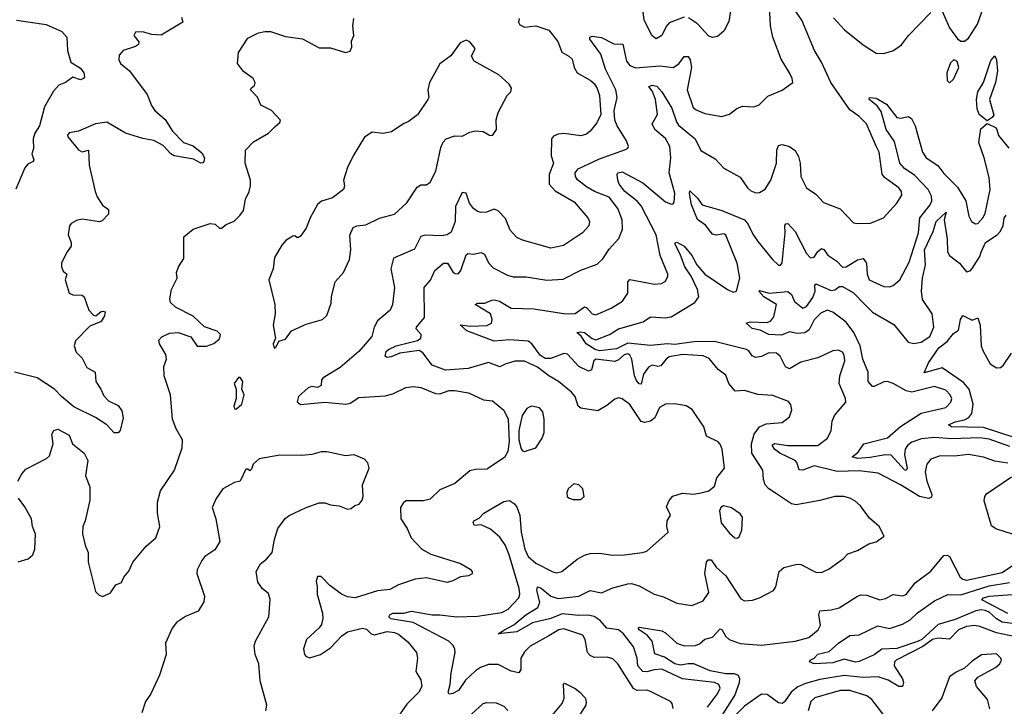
# Model space of a CAD drawing. Extents: x 2057697 to 2160550, y 827490 to 1016834.
# Tile 158 of 256: x 2127462 to 2132696, y 871839 to 875488. Entities that reach past the tile are written whole.
import ezdxf

# ---------------------------------------------------------------- set-up
doc = ezdxf.new("R2010")
doc.units = 0

msp = doc.modelspace()

# ---------------------------------------------------------------- linework, layer by layer
at = {"layer": '0CON20XD'}
for points in [[(2130275, 872214.6), (2130175, 872158.5), (2130145, 872129.5), (2130125.4, 872095), (2130125.5, 872034.5), (2130115, 872018), (2130075, 872025.6), (2130005, 872060.7), (2129955, 872061.1), (2129911.9, 872045), (2129885, 872027.3), (2129832.3, 871977.7), (2129795, 871922.5), (2129765, 871907.2), (2129745, 871904.6), (2129739.6, 871915), (2129751.2, 871955), (2129755, 872017.5), (2129776.2, 872125), (2129775.4, 872145), (2129764.6, 872165), (2129743.3, 872185), (2129554.2, 872284.2), (2129435, 872303.5), (2129424.7, 872315), (2129428.9, 872325), (2129445, 872334.5), (2129505, 872334.1), (2129545, 872344.2), (2129655, 872325.3), (2129695.2, 872325.2), (2129785, 872315.3), (2129895, 872317.5), (2130025, 872337.8), (2130058.5, 872355), (2130116.1, 872415), (2130120.7, 872435), (2130116.5, 872465), (2130063.9, 872645), (2130044.1, 872694.1), (2130015, 872737.5), (2129965, 872780), (2129915, 872804.2), (2129880.6, 872800.6), (2129872, 872815), (2129876.7, 872825), (2129905, 872838.8), (2129930, 872865), (2130035, 872927.5), (2130065, 872933.8), (2130093.3, 872915), (2130105, 872897.5), (2130120.9, 872855), (2130128.4, 872765), (2130147.5, 872675), (2130165, 872635.9), (2130205, 872600), (2130295.8, 872554.2), (2130315, 872548.8), (2130343.8, 872556.2), (2130425, 872621.9), (2130465, 872642.9), (2130495, 872650.6), (2130545, 872652.5), (2130615, 872642.2), (2130675, 872644.4), (2130773.4, 872656.6), (2130795.5, 872664.5), (2130908.8, 872765), (2130902, 872795), (2130904, 872825), (2130921.2, 872855), (2130900.5, 872899.5), (2130915, 872932.5), (2130934.1, 872955.9), (2130985, 872972), (2131045, 872967.1), (2131092.5, 872975), (2131125.7, 872984.3), (2131155, 873010), (2131167.2, 873052.8), (2131208, 873105), (2131195.8, 873205), (2131185, 873233.3), (2131174.4, 873244.4), (2131113.3, 873275), (2131098.1, 873325), (2131037, 873417), (2131005, 873435.8), (2130945, 873446.5), (2130895, 873445.7), (2130863.4, 873426.6), (2130838.4, 873371.6), (2130815, 873354.6), (2130785, 873347.9), (2130765, 873352.2), (2130705, 873442.9), (2130665, 873472.5), (2130645, 873479.2), (2130625, 873471.9), (2130582.8, 873437.2), (2130535, 873410), (2130445, 873423.6), (2130431.5, 873435), (2130414.5, 873485), (2130395, 873508.9), (2130326.9, 873565), (2130275.7, 873595), (2130215, 873642.1), (2130145, 873673.8), (2130095, 873672.7), (2130042.1, 873657.9), (2130015, 873642.9), (2129954.1, 873665.9), (2129846, 873634), (2129725.8, 873625.8), (2129655, 873651.8), (2129605, 873718.1), (2129585, 873729.6), (2129483.8, 873716.2), (2129437, 873697), (2129415, 873693.8), (2129405, 873700), (2129410.8, 873725), (2129422, 873735), (2129464, 873755), (2129576.7, 873783.3), (2129594.3, 873795), (2129595.7, 873815), (2129569.4, 873845), (2129570.9, 873855), (2129614.5, 873905), (2129611.9, 874065), (2129645.4, 874104.6), (2129669.6, 874155), (2129715, 874194.7), (2129736.4, 874195), (2129765, 874148.1), (2129775, 874138.9), (2129792.6, 874137.4), (2129807.7, 874155), (2129835, 874238.1), (2129845, 874245.5), (2129875, 874242.9), (2129915, 874250.9), (2129932.2, 874242.2), (2129955, 874195.6), (2129979.2, 874169.2), (2130055, 874130.5), (2130085, 874120.9), (2130155, 874122.1), (2130265, 874103.6), (2130350.5, 874109.5), (2130445, 874157.3), (2130531.8, 874188.2), (2130562.4, 874217.6), (2130595, 874268.1), (2130646.7, 874325), (2130667.3, 874375), (2130665.5, 874425), (2130641.8, 874485), (2130595, 874544.7), (2130517.8, 874575), (2130475, 874599.7), (2130427.1, 874637.1), (2130416.5, 874655), (2130414.5, 874675), (2130430, 874695), (2130545, 874749.4), (2130681.7, 874798.3), (2130694, 874805), (2130698.1, 874815), (2130687.7, 874845), (2130637.3, 874925), (2130626.6, 874955), (2130622.7, 875005), (2130637.4, 875075), (2130631.1, 875115), (2130576.7, 875225), (2130550.9, 875305), (2130493.1, 875385), (2130492, 875395), (2130505, 875401.4), (2130555, 875393.8), (2130620.1, 875360.1), (2130667.9, 875357.9), (2130687.8, 875267.8), (2130705.6, 875245.6), (2130735, 875231.6), (2130865, 875242.8), (2130935, 875234), (2130966.5, 875253.5), (2130995, 875291.9), (2131015, 875292.9), (2131026, 875275), (2131034.1, 875235), (2131010.3, 875115), (2131042, 875022), (2131058.5, 875008.5), (2131105, 874989.6), (2131195, 874973.5), (2131234.6, 874985.4), (2131275, 875017.1), (2131305, 875028), (2131365, 875026), (2131392.5, 875035), (2131438.3, 875081.7), (2131515, 875114.4), (2131572, 875155), (2131569.2, 875175), (2131554.3, 875205), (2131509.3, 875279.3), (2131465.5, 875395.5), (2131453.1, 875455), (2131446, 875596)], [(2132365, 875533.3), (2132404, 875445), (2132447.3, 875387.3), (2132465, 875373.3), (2132483.6, 875373.6), (2132505, 875390), (2132552.9, 875465), (2132600, 875595)], [(2131118.4, 871835), (2131171.1, 871905), (2131185.4, 871935), (2131179.4, 871955), (2131155.2, 871965.2), (2130985, 871985.8), (2130875, 872035.9), (2130835, 872032.9), (2130795, 872021.7), (2130775, 872023.8), (2130748.8, 872055), (2130745.1, 872095.1), (2130724.8, 872154.8), (2130672.5, 872225), (2130645, 872245.3), (2130583.8, 872253.8), (2130547.7, 872295), (2130516.2, 872316.2), (2130483.9, 872323.8), (2130435, 872321.9), (2130345, 872330.3), (2130285, 872306.2), (2130187.9, 872282.1), (2130104, 872235), (2130005, 872224), (2130040, 872245), (2130088.6, 872271.4), (2130153.3, 872325), (2130217.1, 872365), (2130226.7, 872393.3), (2130210.8, 872455), (2130215, 872474.3), (2130235, 872467.1), (2130285, 872423.9), (2130325, 872412.5), (2130434.8, 872425.2), (2130495, 872454.6), (2130555, 872442.5), (2130615, 872468.3), (2130695, 872490.9), (2130715, 872491.3), (2130755, 872480.3), (2130835, 872434.5), (2130885, 872421.4), (2130955, 872386.9), (2131035, 872375.6), (2131095, 872400), (2131125.4, 872444.6), (2131104.7, 872545.3), (2131113.6, 872605), (2131122.5, 872617.5), (2131137.4, 872617.4), (2131165, 872579.4), (2131215, 872533.1), (2131295, 872410.8), (2131315, 872400), (2131356.8, 872403.2), (2131395, 872415.7), (2131468.8, 872455), (2131480.8, 872475), (2131500, 872555), (2131523.6, 872576.4), (2131595, 872594.4), (2131615, 872593.1), (2131695, 872552.2), (2131725, 872550), (2131765, 872570), (2131842, 872625), (2131865, 872649.2), (2131915, 872668), (2131975, 872702.5), (2132015, 872712.5), (2132057, 872743), (2132030, 872795), (2131978.8, 872838.8), (2131931.4, 872905), (2131901.9, 872931.9), (2131875.4, 872945.4), (2131843.7, 872953.7), (2131795, 872954.5), (2131715, 872932.5), (2131589.2, 872909.2), (2131565, 872916.2), (2131485, 872968.8), (2131444.4, 872995), (2131425, 873016), (2131416.2, 873045), (2131412.3, 873095), (2131354.1, 873185), (2131352.4, 873235), (2131365.9, 873285), (2131395.2, 873324.8), (2131430.1, 873339.9), (2131515, 873348.2), (2131555, 873378), (2131567.1, 873415), (2131561.7, 873441.7), (2131548.3, 873458.3), (2131465, 873490.9), (2131385, 873495.5), (2131315, 873516.9), (2131265, 873514.3), (2131232.5, 873555), (2131215, 873600), (2131175, 873629.4), (2131127.7, 873687.7), (2131095, 873701.1), (2130985, 873708.8), (2130915, 873696.5), (2130898.5, 873685), (2130870.9, 873649.1), (2130855, 873645.8), (2130825, 873652.3), (2130805, 873642.3), (2130777.3, 873605), (2130765, 873551.2), (2130755, 873552.2), (2130740.4, 873570.4), (2130730.8, 873595), (2130715.6, 873685), (2130705, 873706.2), (2130695, 873712), (2130675, 873706.5), (2130645, 873680.3), (2130625, 873672.4), (2130525.3, 873684.7), (2130514.6, 873675), (2130502.1, 873627.9), (2130485, 873619.5), (2130435, 873645.3), (2130375, 873711.5), (2130355, 873713.5), (2130285, 873686.9), (2130255, 873687.4), (2130228.8, 873705), (2130185, 873765.3), (2130165, 873780), (2130065, 873787.7), (2129985, 873779), (2129838.9, 873835), (2129804.2, 873865.8), (2129859.4, 873859.4), (2129945, 873863.1), (2129970, 873875), (2129973.8, 873895), (2129965, 873925.5), (2129884.2, 873975), (2129895, 873981.4), (2129935, 873981.8), (2129972.4, 873997.6), (2129985, 874000), (2130012.3, 873992.3), (2130074.5, 873954.5), (2130195, 873951.8), (2130365, 873924.7), (2130415, 873926.2), (2130465, 873962.5), (2130477.4, 873957.4), (2130505, 873924.5), (2130525, 873920), (2130605.8, 873955), (2130667.3, 873992.7), (2130694.5, 874035), (2130695.6, 874094.4), (2130705, 874107.5), (2130836.8, 874083.2), (2130872.9, 874087.1), (2130892.7, 874097.3), (2130907.1, 874122.9), (2130907.1, 874135), (2130866.9, 874235), (2130845.3, 874345), (2130765, 874499.6), (2130744.5, 874524.5), (2130678.4, 874575), (2130649.6, 874615), (2130642.5, 874635), (2130638.2, 874665), (2130642.5, 874675), (2130665, 874679.4), (2130775, 874621.5), (2130895, 874520), (2130925, 874508.6), (2130935, 874510), (2130940.9, 874519.1), (2130945, 874566.7), (2130913.7, 874675), (2130922.8, 874755), (2130917.9, 874815), (2130895, 874856.2), (2130838.1, 874905), (2130824.2, 874935), (2130851.9, 874985), (2130842.7, 875065), (2130825.9, 875105.9), (2130806.4, 875133.6), (2130825, 875140.4), (2130848.5, 875135), (2130875.8, 875105), (2130928.3, 875018.3), (2130953.2, 874945), (2130965, 874928), (2131052.9, 874855), (2131082.4, 874792.4), (2131158.8, 874748.8), (2131205, 874698.6), (2131291.3, 874651.3), (2131331.4, 874595), (2131349.4, 874579.4), (2131375, 874568.9), (2131395, 874570), (2131425, 874588.1), (2131455, 874636), (2131484.6, 874725), (2131486.7, 874795), (2131495, 874818.8), (2131515, 874825.8), (2131555, 874814.4), (2131585, 874792.9), (2131602, 874762), (2131610.9, 874725), (2131614.6, 874655), (2131644.6, 874594.6), (2131695, 874560.6), (2131735, 874517.5), (2131822.6, 874482.6), (2131895, 874409.2), (2131915.7, 874404.3), (2131985, 874407.1), (2132054.2, 874435.8), (2132125, 874512.5), (2132151.4, 874555), (2132149.4, 874575), (2132135.6, 874595), (2132059.7, 874649.7), (2132046.7, 874666.7), (2132030.3, 874785), (2132015.3, 874815.3), (2131964, 874934), (2131922.2, 874975), (2131875, 875010), (2131774.3, 875154.3), (2131725, 875262.5), (2131686.8, 875325), (2131620.2, 875485), (2131579.5, 875545)], [(2130995, 875502.3), (2130915, 875471.5), (2130898.1, 875451.9), (2130875, 875403.8), (2130845, 875386.7), (2130825, 875403.3), (2130782.2, 875485), (2130774, 875545)], [(2131245, 875570), (2131232, 875478), (2131205, 875426.7), (2131171.7, 875398.3), (2131145, 875393.8), (2131125, 875400), (2131065.8, 875465.8), (2131018.1, 875498.1)], [(2131788, 875498), (2131846.9, 875435), (2131945, 875354.6), (2132015, 875310.9), (2132055, 875307.8), (2132106.3, 875323.7), (2132148.8, 875355), (2132186.2, 875405), (2132305, 875526.7)], [(2127445.7, 875485.7), (2127603.3, 875463.3), (2127686.2, 875425), (2127712.5, 875395), (2127715.6, 875325), (2127735, 875263.3), (2127785, 875230), (2127803.3, 875205), (2127807.5, 875185), (2127802, 875175), (2127785, 875169.5), (2127745, 875183.5), (2127705.8, 875155), (2127670.2, 875139.7), (2127642.3, 875107.7), (2127594.4, 875025.6), (2127568.5, 874925), (2127543.6, 874885), (2127533.6, 874855), (2127535.6, 874804.4), (2127527.5, 874775), (2127537.1, 874742.9), (2127533.3, 874735), (2127505, 874720.6), (2127489.4, 874700.6), (2127442.3, 874587.7)], [(2127453.3, 873035), (2127473.8, 873075), (2127495, 873098.8), (2127604.3, 873155.7), (2127620.3, 873169.7), (2127640, 873235), (2127633.3, 873285), (2127644.1, 873305.9), (2127665, 873312.5), (2127725, 873280), (2127742.5, 873235), (2127804.4, 873185), (2127824.5, 873145), (2127811.8, 873065), (2127834.5, 873005), (2127834.4, 872935), (2127810, 872825), (2127797.5, 872795), (2127795.8, 872755.8), (2127810, 872695), (2127826.9, 872656.9), (2127825.8, 872605), (2127865, 872450), (2127885, 872430), (2127905, 872422.5), (2127945, 872442.5), (2127972.5, 872485), (2128003, 872497), (2128016.2, 872525), (2128042.7, 872557.3), (2128064.2, 872605), (2128135, 872690), (2128185.5, 872734.5), (2128206.7, 872795), (2128194.4, 872865), (2128195.6, 872925), (2128211.1, 872985), (2128285.6, 873095), (2128326.8, 873213.2), (2128328.6, 873255), (2128294.6, 873314.6), (2128274.4, 873365), (2128264, 873495), (2128230, 873595), (2128228.8, 873645), (2128242, 873685), (2128239.3, 873709.3), (2128205.8, 873765.8), (2128201.4, 873785), (2128217.6, 873802.4), (2128258.3, 873821.7), (2128305, 873825.6), (2128372.3, 873802.3), (2128406, 873754), (2128455, 873753.6), (2128495, 873766.7), (2128525, 873792), (2128529.4, 873815), (2128512.4, 873832.4), (2128445, 873855.6), (2128385, 873912.9), (2128290.3, 873960.3), (2128264, 873985), (2128260, 874005), (2128268.8, 874055), (2128300, 874115), (2128296.7, 874145), (2128306.7, 874175), (2128335, 874220), (2128335.5, 874335), (2128385, 874375.7), (2128475, 874404.3), (2128502.1, 874402.1), (2128525, 874380), (2128535, 874380), (2128559.3, 874400.7), (2128602.7, 874417.3), (2128633.1, 874446.9), (2128652.2, 874475), (2128663.1, 874535), (2128682.9, 874575), (2128689.4, 874605), (2128688.5, 874635), (2128660.9, 874725), (2128662, 874795), (2128705, 874838.8), (2128785, 874885.8), (2128820.2, 874919.8), (2128845, 874941.2), (2128848, 874955), (2128800, 875005), (2128743.9, 875033.9), (2128727, 875077), (2128690, 875115), (2128692.5, 875125), (2128710.7, 875139.3), (2128713.3, 875155), (2128703.3, 875175), (2128652.8, 875212.8), (2128620.8, 875255), (2128626.1, 875313.9), (2128675, 875390), (2128732.3, 875417.7), (2128765, 875426), (2128795, 875426), (2128875, 875398.8), (2128966.4, 875386.4), (2129055, 875339.2), (2129115, 875338.6), (2129195, 875314.2), (2129218.3, 875321.7), (2129227.7, 875342.3), (2129226.2, 875375), (2129239.2, 875405), (2129232.9, 875455), (2129239.2, 875495)], [(2128321.7, 875501.7), (2128330, 875475), (2128214.3, 875405.7), (2128165, 875408.8), (2128115, 875424.4), (2128078, 875422), (2128068.8, 875405), (2128095, 875370), (2128094.1, 875355.9), (2128077.5, 875345), (2128012.5, 875325), (2127990.9, 875299.1), (2127990, 875275), (2127997.5, 875255), (2128046.1, 875216.1), (2128140.3, 875090.3), (2128163, 875033), (2128180.9, 875005), (2128235, 874957.8), (2128274.5, 874895), (2128333.5, 874835), (2128385, 874817.1), (2128430.9, 874780.9), (2128444.6, 874755), (2128440.5, 874735), (2128435, 874727.1), (2128425, 874726.5), (2128386.6, 874746.6), (2128284.2, 874764.2), (2128265, 874775.3), (2128225, 874818.9), (2128175, 874846.7), (2128116, 874856), (2128024.8, 874884.8), (2127925, 874943.1), (2127865.9, 874934.1), (2127774.2, 874895.8), (2127725, 874887.5), (2127715.7, 874875), (2127718.1, 874865), (2127775, 874797.5), (2127795, 874786), (2127827.5, 874795), (2127832, 874715), (2127863.1, 874575), (2127875, 874546)], [(2130118.1, 875495), (2130114.3, 875475), (2130120.3, 875460.3), (2130145, 875448.1), (2130205, 875456.4), (2130275, 875432.2), (2130322.2, 875372.2), (2130344.5, 875315), (2130380.8, 875295), (2130398.1, 875278.1), (2130409.5, 875235), (2130425.3, 875205.3), (2130495, 875167.1), (2130515, 875149.1), (2130532.1, 875122.1), (2130544.7, 875085), (2130550.5, 874985), (2130530.5, 874939.5), (2130495, 874895.6), (2130475, 874880.5), (2130445, 874870.5), (2130355, 874882.9), (2130325, 874880), (2130300, 874870), (2130289.4, 874855), (2130287.2, 874765), (2130300.4, 874725), (2130276.5, 874665), (2130277.5, 874615), (2130309.2, 874579.2), (2130409.8, 874519.7), (2130482.5, 874435), (2130490.6, 874415), (2130486.9, 874393.1), (2130453.7, 874356.3), (2130352.6, 874287.4), (2130285, 874273.8), (2130135, 874316.7), (2130105, 874330.6), (2130069.2, 874369.2), (2130045, 874432.5), (2130005, 874473.1), (2129985, 874481.9), (2129944.4, 874465.6), (2129915, 874463.1), (2129895, 874469.2), (2129874.6, 874484.6), (2129853.4, 874513.4), (2129835, 874566.2), (2129815, 874570), (2129779.6, 874495), (2129777.9, 874415), (2129755, 874359.5), (2129735, 874345.4), (2129705, 874339.6), (2129615, 874343.3), (2129595, 874336.9), (2129561.1, 874268.9), (2129448.5, 874221.5), (2129434.7, 874164.7), (2129455.4, 874065), (2129443.6, 873975), (2129432.2, 873945), (2129365, 873888.1), (2129347.3, 873855), (2129333.3, 873805), (2129265, 873725.4), (2129165, 873640), (2129075.7, 873585), (2129067.1, 873575), (2129065, 873544), (2129045, 873534.3), (2129015, 873539.4), (2128995, 873532.5), (2128945, 873486), (2128937.7, 873457.7), (2128955, 873442.5), (2129085, 873456.5), (2129195.6, 873444.4), (2129219.1, 873450.9), (2129265, 873480), (2129405, 873488.8), (2129445, 873499.5), (2129515, 873532.7), (2129555, 873538.5), (2129595, 873534.4), (2129671.8, 873501.8)], [(2128815, 873742.5), (2128825, 873750), (2128840, 873780), (2128875, 873790), (2128907.5, 873835), (2128985, 873870), (2129072.5, 873895), (2129094.3, 873915.7), (2129118.3, 873981.7), (2129120, 874015), (2129140, 874095), (2129183.8, 874145), (2129215.8, 874214.2), (2129221.9, 874265), (2129216.3, 874343.7), (2129235, 874384), (2129255, 874392.9), (2129301.7, 874398.3), (2129375, 874434.2), (2129455.4, 874454.6), (2129520, 874515), (2129575, 874598), (2129595, 874610), (2129625, 874610.8), (2129643.8, 874625), (2129675, 874682.5), (2129700.7, 874809.3), (2129712.4, 874837.6), (2129728.8, 874855), (2129775, 874870.8), (2129815, 874868.8), (2129855, 874890), (2129882.7, 874897.3), (2129925, 874893.8), (2129960, 874875), (2129975, 874872.5), (2129995.9, 874904.1), (2129994.1, 874955.9), (2130006.2, 874995), (2130053.3, 875085), (2130072.5, 875105), (2130076.7, 875125), (2130063.3, 875145), (2130010, 875195), (2129878.3, 875268.3), (2129863.3, 875295), (2129882.5, 875335), (2129855, 875371.2), (2129835, 875380), (2129803.3, 875365), (2129754.3, 875295.7), (2129695, 875253.3), (2129641.2, 875155), (2129631.2, 875115), (2129636.2, 875075), (2129632, 875065), (2129576.6, 874983.4), (2129527.5, 874945), (2129505, 874936.7), (2129438.1, 874891.9), (2129395, 874884.2), (2129335, 874891.2), (2129295.8, 874864.2), (2129234.3, 874765), (2129205, 874703.3), (2129184, 874635), (2129188.8, 874605), (2129184.1, 874585.9), (2129125, 874540.8), (2129067, 874523), (2129044.6, 874505.4), (2129005.6, 874435), (2128985, 874380), (2128955, 874337.5), (2128945, 874330), (2128935, 874330), (2128925, 874340), (2128915, 874337.5), (2128876.7, 874315), (2128855, 874290), (2128817.5, 874225), (2128809.2, 874165), (2128786.2, 874105), (2128818.6, 873975), (2128820, 873925), (2128810, 873865), (2128822.5, 873795), (2128810, 873765), (2128815, 873742.5)], [(2132405, 875153.3), (2132425, 875172.5), (2132453.8, 875235), (2132446, 875266), (2132433, 875273), (2132425, 875273.3), (2132410.3, 875259.7), (2132390, 875205), (2132392.5, 875165), (2132405, 875153.3)], [(2132605, 874951.2), (2132561.9, 874985), (2132552, 875015), (2132547.7, 875065), (2132555.9, 875105), (2132585.9, 875155), (2132625, 875272), (2132645, 875296.7), (2132654.4, 875274.4), (2132659.1, 875215), (2132648.9, 875155), (2132617.3, 875065), (2132639.8, 874980.2), (2132632, 874968), (2132605, 874951.2)], [(2132715, 873131.5), (2132645, 873142.1), (2132585, 873163.1), (2132505, 873177.1), (2132445, 873169.7), (2132350.5, 873169.5), (2132305, 873153.1), (2132284, 873126), (2132274.7, 873085.3), (2132284.2, 873035), (2132310.4, 872965), (2132308.8, 872951.2), (2132295, 872944.5), (2132244.8, 872954.8), (2132145, 873016.1), (2132025, 873078.8), (2131925, 873090.5), (2131807.8, 873087.8), (2131685, 873117.2), (2131625, 873093.9), (2131605.5, 873095.5), (2131593.2, 873135), (2131584.6, 873145), (2131502.1, 873185), (2131474.6, 873205), (2131462.9, 873227.1), (2131474.7, 873235.3), (2131544.8, 873224.8), (2131645.7, 873225.7), (2131704.2, 873225.8), (2131755.8, 873265), (2131776, 873305), (2131780.6, 873355), (2131793.1, 873385), (2131854, 873455), (2131852.5, 873475), (2131818.8, 873555), (2131822.3, 873595), (2131847.9, 873675), (2131845.5, 873705), (2131835, 873721.4), (2131815, 873731.1), (2131785, 873728.9), (2131705, 873691.1), (2131615, 873667.9), (2131553.6, 873633.6), (2131533.5, 873643.5), (2131505, 873700.8), (2131485, 873716.2), (2131445, 873717.7), (2131405, 873698.1), (2131373.6, 873693.6), (2131355, 873701.9), (2131338, 873728), (2131326, 873735), (2131155, 873777.3), (2131045, 873777.1), (2130945, 873762.2), (2130905, 873766.4), (2130815, 873757), (2130695, 873769.2), (2130635, 873739.3), (2130545, 873729.3), (2130520.9, 873735), (2130473.9, 873765), (2130446, 873806), (2130423.3, 873825), (2130445, 873829.6), (2130465, 873825.9), (2130504.8, 873794.8), (2130525, 873787.7), (2130596.7, 873815), (2130645, 873845.8), (2130776.8, 873883.2), (2130815, 873909.2), (2130895, 873903.5), (2130925, 873909.7), (2131050.4, 873985), (2131071.4, 874015), (2131065.6, 874055), (2131030.8, 874125), (2130997.2, 874175), (2130972.8, 874242.8), (2130945.6, 874294.4), (2130947.3, 874302.7), (2130955, 874305.6), (2130994.5, 874285.5), (2131035, 874235.4), (2131061.2, 874185), (2131105, 874136), (2131225, 874054.1), (2131255, 874040.5), (2131272, 874045), (2131291, 874115), (2131276.1, 874195), (2131215, 874343.8), (2131205, 874350), (2131165, 874342.6), (2131145, 874348.5), (2131106.8, 874396.8), (2131065, 874427.1), (2131032.6, 874505), (2131021.8, 874565), (2131025, 874578.8), (2131065, 874540), (2131090, 874505), (2131195, 874474.6), (2131315, 874424), (2131333.4, 874403.4), (2131358.7, 874348.7), (2131385, 874309.4), (2131464.1, 874214.1), (2131495, 874184.2), (2131505.7, 874184.3), (2131514.3, 874195.7), (2131530.9, 874355), (2131530, 874395), (2131535, 874403.8), (2131545, 874405.8), (2131585, 874363.3), (2131645, 874245.7), (2131665, 874223.1), (2131685, 874225.8), (2131705, 874255.6), (2131725, 874271.5), (2131736.8, 874266.8), (2131757.7, 874237.7), (2131805.7, 874205.7), (2131835, 874173.6), (2131855, 874174.6), (2131915, 874212.3), (2131945, 874218.5), (2131963.2, 874195), (2131966.1, 874135), (2131977.5, 874105), (2132055, 874070.6), (2132085, 874069.2), (2132105, 874075.8), (2132140, 874105), (2132189.9, 874200.1), (2132239.5, 874355), (2132246.2, 874435), (2132302.4, 874505), (2132310, 874525), (2132309.6, 874550.4), (2132291.1, 874585), (2132220.4, 874660.4), (2132165, 874697.9), (2132140.5, 874725), (2132111.4, 874841.4), (2132068.4, 874905), (2132040.8, 875000.8), (2132020.3, 875030.3), (2131978, 875065), (2131980, 875075), (2132015, 875071.5), (2132070, 875040), (2132125, 874968.6), (2132145.7, 874964.3), (2132185, 874973.8), (2132202.3, 874962.3), (2132221.5, 874925), (2132261.2, 874785), (2132280.4, 874755), (2132342.8, 874712.8), (2132375, 874671.3), (2132447.5, 874597.5), (2132491.3, 874525), (2132507.5, 874445), (2132522, 874415), (2132543.2, 874403.2), (2132555, 874406), (2132582.5, 874435), (2132595, 874458.8), (2132621.6, 874585), (2132615, 874648.8), (2132589.2, 874755), (2132560.1, 874835), (2132570.9, 874909.1), (2132605, 874936.7), (2132648.5, 874915), (2132656.9, 874905), (2132665, 874872.9), (2132720.3, 874805)], [(2127875, 874546), (2127902.2, 874502.2), (2127935, 874480), (2127934, 874455), (2127900.6, 874419.4), (2127886.7, 874413.3), (2127795, 874427.9), (2127765, 874421.2), (2127735.4, 874404.6), (2127727.9, 874392.1), (2127720.5, 874345), (2127736.5, 874305), (2127736.7, 874285), (2127714, 874255), (2127684.1, 874195.9), (2127684, 874175), (2127692.7, 874152.7), (2127712.5, 874135), (2127704, 874105), (2127726.2, 874035), (2127745.6, 874025.6), (2127793.6, 874023.6), (2127805, 874015.6), (2127829.4, 873945), (2127855, 873918.8), (2127866.2, 873913.8), (2127895, 873936.7), (2127905, 873940), (2127916.2, 873935), (2127913.3, 873915), (2127895.7, 873884.3), (2127835, 873859.4), (2127758.2, 873781.8), (2127751.4, 873755), (2127762.1, 873722.1), (2127795, 873690), (2127819.4, 873639.4), (2127863.3, 873615), (2127866.7, 873565), (2127894, 873525), (2127908.7, 873488.7), (2127935, 873462.5), (2127985, 873438.6), (2128005, 873410), (2128012.7, 873372.7), (2127995.8, 873305), (2127985, 873292), (2127965, 873292.5), (2127925, 873336), (2127864.6, 873374.6), (2127750.8, 873430.8), (2127684.9, 873484.9), (2127646.7, 873525), (2127555, 873585.2), (2127434.5, 873615.5)], [(2132725, 873220.9), (2132615, 873258.3), (2132565, 873266.2), (2132415, 873261.1), (2132325, 873268.1), (2132255, 873261.5), (2132205, 873243.9), (2132181.7, 873225), (2132168.8, 873205), (2132166.2, 873175), (2132180.2, 873105), (2132175, 873092.9), (2132165, 873095.4), (2132095, 873173.5), (2132065, 873176.5), (2131981.1, 873161.1), (2131916, 873156), (2131886.7, 873165), (2131919.3, 873190.7), (2131950, 873235), (2132075, 873266.4), (2132145, 873325.8), (2132253.3, 873396.7), (2132385, 873426.5), (2132412.2, 873455), (2132416.5, 873475), (2132407.9, 873495), (2132385, 873518.9), (2132325, 873539.5), (2132205, 873509.2), (2132175, 873515.4), (2132105.8, 873555), (2132075, 873564.6), (2132055, 873563.2), (2132005, 873538.1), (2131995, 873538.6), (2131972.3, 873565), (2131972.7, 873615), (2131943.3, 873683.3), (2131929.4, 873755), (2131895.5, 873825.5), (2131855, 873881.5), (2131785, 873933.5), (2131755, 873943.9), (2131721.4, 873928.7), (2131685, 873892.5), (2131659.4, 873840.6), (2131635, 873824.8), (2131595, 873820.5), (2131555, 873830), (2131512.1, 873812.1), (2131444.2, 873815), (2131397.8, 873837.8), (2131355, 873846.7), (2131323.8, 873875), (2131345, 873881.9), (2131435, 873878.6), (2131455, 873887.1), (2131471.5, 873908.5), (2131485.4, 873975.4), (2131418.6, 874015), (2131392, 874045), (2131395, 874048.8), (2131445.3, 874035.3), (2131545, 874044.4), (2131565, 874028.7), (2131581.5, 873991.5), (2131625, 873955.4), (2131645, 873963.8), (2131677.9, 874012.1), (2131690.4, 874045), (2131688.2, 874075), (2131695, 874084.4), (2131775, 874048.4), (2131795, 874052.2), (2131820, 874070), (2131835, 874071.1), (2131895, 874037.1), (2131954.7, 873974.7), (2131995, 873934.7), (2132108.4, 873868.4), (2132184.3, 873774.3), (2132215, 873767.7), (2132254.7, 873775.3), (2132300.6, 873805), (2132321.5, 873855), (2132312.1, 873925), (2132261.8, 874001.8), (2132255.4, 874045), (2132261.7, 874115), (2132276.9, 874185), (2132271.5, 874265), (2132317.6, 874362.4), (2132333.7, 874415), (2132386.7, 874465), (2132376.2, 874425), (2132392.4, 874322.4), (2132394.2, 874254.2), (2132404.7, 874234.7), (2132457.8, 874195), (2132495, 874147.5), (2132515, 874152.9), (2132525, 874165.6), (2132565, 874230), (2132572.6, 874252.6), (2132596.6, 874303.4), (2132657.8, 874345), (2132676, 874364), (2132689, 874395), (2132695, 874434), (2132705, 874448.6)], [(2132748.4, 873268.4), (2132585, 873320.2), (2132415, 873324), (2132398.8, 873335), (2132435, 873351.2), (2132485, 873361.1), (2132507.6, 873375), (2132522.7, 873395), (2132530.9, 873445), (2132509.8, 873525), (2132479.3, 873559.3), (2132365, 873638), (2132270.7, 873610.7), (2132293.8, 873665), (2132347.3, 873745), (2132391.9, 873778.1), (2132425, 873820), (2132452.5, 873837.5), (2132462.9, 873895), (2132475, 873915.7), (2132525, 873891.9), (2132555, 873903.3), (2132568.2, 873865), (2132573.6, 873755), (2132580.9, 873730.9), (2132620, 873660), (2132655, 873638.6), (2132675, 873639.2), (2132689.8, 873650.2), (2132733.7, 873716.3)], [(2128615, 873420), (2128642.5, 873445), (2128656.2, 873495), (2128642.5, 873525), (2128648, 873565), (2128635, 873587.5), (2128625, 873586.7), (2128602, 873555), (2128613.3, 873525), (2128613.8, 873495), (2128613.3, 873475), (2128600, 873435), (2128605, 873420), (2128615, 873420)], [(2129671.8, 873501.8), (2129695, 873499.6), (2129745, 873517.5), (2129775, 873516.9), (2129847.5, 873505), (2129927.3, 873467.3), (2129975, 873462.9), (2130035, 873412.9), (2130058, 873365), (2130064, 873246), (2130056.3, 873193.7), (2130039.3, 873160.7), (2129945, 873098.8), (2129885, 873098), (2129855, 873090), (2129775, 873022.5), (2129695, 872988.9), (2129645, 872940.6), (2129608, 872932), (2129515, 872930.8), (2129500.7, 872919.3), (2129486.9, 872895), (2129488.6, 872835), (2129522.2, 872785), (2129543.3, 872735), (2129600, 872675), (2129647.5, 872647.5), (2129805, 872598), (2129857.3, 872567.3), (2129866.7, 872555), (2129866.7, 872543.3), (2129847.5, 872532.5), (2129805, 872527.5), (2129764.3, 872505.7), (2129735, 872498.1), (2129625, 872521.4), (2129565, 872514.3), (2129475, 872484.4), (2129429.8, 872460.2), (2129365, 872452.3), (2129245, 872416.3), (2129205, 872420.9), (2129172.5, 872435), (2129110.5, 872480.5), (2129065, 872528.8), (2129045, 872530), (2129037.5, 872505), (2129044.4, 872475), (2129044, 872435), (2129072.4, 872335), (2129072.9, 872307.1), (2129065.9, 872274.1), (2129055, 872255.6), (2128986.9, 872195), (2128970.6, 872145), (2128976, 872115), (2128985, 872104), (2129005, 872097.1), (2129062, 872115), (2129115, 872149.2), (2129175, 872214.4), (2129205.4, 872234.6), (2129285, 872254.5), (2129305, 872249.1), (2129330.8, 872225), (2129348.9, 872218.9), (2129415, 872236), (2129455, 872231.8), (2129475, 872222.7), (2129525, 872181.9), (2129572, 872125), (2129577.5, 872095), (2129568.6, 872025), (2129595, 871980), (2129600, 871945), (2129584.3, 871915), (2129519.6, 871850.4), (2129482.2, 871797.8)], [(2130145, 873194.2), (2130205, 873212.5), (2130240, 873265), (2130250, 873295), (2130250.6, 873365), (2130242.5, 873405), (2130225, 873425.7), (2130185, 873434), (2130170.5, 873429.5), (2130158, 873422), (2130133.8, 873385), (2130115.5, 873305), (2130115.5, 873255), (2130127, 873207), (2130135, 873196.2), (2130145, 873194.2)], [(2128770, 871815), (2128776.7, 871845), (2128741.4, 871975), (2128734.3, 872064.3), (2128714.5, 872114.5), (2128709.1, 872160.9), (2128715.7, 872185), (2128785.8, 872315), (2128793.8, 872406.2), (2128785, 872438.8), (2128753, 872463), (2128728.3, 872498.3), (2128720, 872555), (2128742.7, 872597.3), (2128775, 872622), (2128803.8, 872656.2), (2128816.4, 872725), (2128835.3, 872784.7), (2128873.3, 872836.7), (2128895, 872853.3), (2128985, 872895.7), (2129055, 872921.2), (2129085, 872921.2), (2129115, 872910), (2129160, 872905), (2129205, 872886.7), (2129225, 872890), (2129243.9, 872906.1), (2129266.1, 872913.9), (2129283.3, 872935), (2129288.8, 872955), (2129283.9, 873016.1), (2129320, 873105), (2129313.6, 873133.6), (2129295, 873152.5), (2129240, 873175), (2129195, 873171.2), (2129095, 873192), (2129065, 873192.5), (2129015, 873178), (2128962.3, 873172.3), (2128845, 873173.8), (2128735.8, 873154.2), (2128703.6, 873126.4), (2128695, 873100), (2128685, 873090), (2128675, 873100), (2128665, 873100), (2128633.8, 873036.2), (2128605, 873028.8), (2128542.5, 872995), (2128505.8, 872944.2), (2128486.2, 872895), (2128504.2, 872835), (2128525.7, 872714.3), (2128498.9, 872671.1), (2128446.7, 872635), (2128430, 872615), (2128406.2, 872565), (2128404, 872545), (2128443.8, 872425), (2128440.8, 872395), (2128411.2, 872345), (2128342.8, 872317.2), (2128295, 872284), (2128272, 872255), (2128238, 872175), (2128241.2, 872115), (2128206, 872005), (2128158.8, 871905), (2128131.2, 871865), (2128111.2, 871805)], [(2130405, 872938), (2130445, 872938.8), (2130463.3, 872955), (2130456.2, 872995), (2130435, 873016.7), (2130408.3, 873021.7), (2130377.5, 872995), (2130370, 872975), (2130372.5, 872955), (2130382.5, 872945), (2130405, 872938)], [(2132745, 872752.8), (2132651.6, 872781.6), (2132628.7, 872798.7), (2132588.8, 872931.2), (2132591.8, 872955), (2132600.9, 872969.1), (2132735, 873058)], [(2127455, 872607.1), (2127506.8, 872623.2), (2127532, 872645), (2127542.5, 872675), (2127546.7, 872755), (2127531.2, 872795), (2127525.6, 872835.6), (2127489.7, 872899.7), (2127456.2, 872945)], [(2131275, 872732.5), (2131285, 872736.7), (2131300.6, 872775), (2131303.8, 872845), (2131291.7, 872861.7), (2131245, 872893.3), (2131202.5, 872905), (2131188.8, 872895), (2131182.3, 872877.7), (2131190.9, 872815), (2131235, 872759.4), (2131264, 872735), (2131275, 872732.5)], [(2131189.5, 871780.5), (2131263.4, 871896.6), (2131289.2, 871965), (2131290.2, 871985), (2131283.4, 872003.4), (2131262.6, 872012.6), (2131215, 872012.7), (2131132.7, 872027.3), (2131045, 872064.4), (2131015, 872065.4), (2130975, 872057.4), (2130945.4, 872065), (2130890.4, 872100.4), (2130838.2, 872118.2), (2130823.8, 872185), (2130797.8, 872217.8), (2130765, 872238.5), (2130754.6, 872245), (2130750.6, 872255), (2130755, 872260), (2130875, 872241.1), (2130895, 872230.4), (2130955, 872175.5), (2130995, 872160.5), (2131055, 872163.1), (2131075, 872171.4), (2131104.4, 872195.6), (2131145, 872207.1), (2131185, 872250.6), (2131195, 872247.5), (2131215, 872210), (2131233.5, 872193.5), (2131292.6, 872172.6), (2131406.2, 872163.8), (2131585, 872184.6), (2131657.5, 872205), (2131706.9, 872245), (2131718.7, 872271.3), (2131709.2, 872325), (2131715, 872346), (2131775, 872351.3), (2131817.6, 872362.4), (2131915, 872424.4), (2131935, 872431.1), (2131965, 872429.5), (2132035, 872404.4), (2132065, 872412.2), (2132105, 872433.3), (2132155, 872425.7), (2132173.6, 872433.6), (2132222.9, 872495), (2132305, 872557.5), (2132375, 872640.6), (2132392.1, 872642.1), (2132405.4, 872635.4), (2132461.1, 872525), (2132475, 872514.1), (2132495, 872510.2), (2132685, 872550.4), (2132745, 872591.4)], [(2132805, 872270.5), (2132685, 872286.2), (2132653.9, 872303.9), (2132615, 872340), (2132595, 872349), (2132575, 872352.4), (2132545, 872347.2), (2132435, 872300.5), (2132345, 872273.8), (2132257.1, 872195), (2132235, 872182.9), (2132125, 872146.9), (2132045, 872142.1), (2132005, 872113.4), (2131925, 872076.6), (2131905, 872074.2), (2131845, 872089.7), (2131785, 872069.8), (2131685, 872065.6), (2131660, 872075), (2131663.3, 872085), (2131685, 872095.7), (2131705, 872116.8), (2131765, 872130), (2131814.4, 872175), (2131875, 872216.2), (2131925, 872220), (2132023.4, 872266.6), (2132085, 872253.1), (2132155, 872276.1), (2132195, 872299.5), (2132235, 872336.9), (2132325, 872399.7), (2132395, 872432.7), (2132465, 872431), (2132615, 872480.3), (2132722.8, 872497.1)], [(2132715, 872332.5), (2132576.9, 872405), (2132584.5, 872415), (2132615, 872424.1), (2132785, 872436.4)], [(2130935, 871827.5), (2130930.8, 871855), (2130921.2, 871865), (2130815, 871918.1), (2130795, 871924.4), (2130745, 871923.1), (2130725, 871934.6), (2130641.2, 872065), (2130615, 872091.5), (2130585, 872100.4), (2130515, 872099.2), (2130495, 872108.5), (2130480.9, 872125), (2130468.8, 872195), (2130455, 872217.8), (2130355, 872251.1), (2130327.5, 872245), (2130275, 872214.6)], [(2132755, 872207.8), (2132655, 872229.6), (2132565, 872263.5), (2132538, 872268), (2132495, 872263.3), (2132452.5, 872245), (2132405, 872196), (2132345, 872201.2), (2132315, 872195.2), (2132263.1, 872156.9), (2132120.9, 872085), (2132112.1, 872075), (2132109.7, 872055), (2132154.6, 871985), (2132160.4, 871965), (2132155, 871944.3), (2132135, 871944.4), (2132078.5, 871978.5), (2132025, 871995.8), (2131945, 871992), (2131845, 872002.3), (2131715, 871981.7), (2131639, 871961), (2131597.8, 871942.2), (2131563.2, 871915), (2131527, 871863), (2131515, 871854.5), (2131495, 871858.2), (2131435, 871901.3), (2131405, 871904.1), (2131315, 871839.4), (2131215, 871740.4)], [(2132618.9, 871825), (2132606, 871875), (2132548.5, 871945), (2132540, 871975), (2132556, 871994), (2132649.2, 872045), (2132672.9, 872065), (2132680.6, 872085), (2132678.1, 872095), (2132655, 872117.5), (2132575, 872113.1), (2132525, 872079.4), (2132485, 872041.4), (2132439.7, 872020.3), (2132404.5, 871995.5), (2132363.1, 871885), (2132312.9, 871815)], [(2130275, 871770), (2130346, 871855), (2130357.3, 871882.7), (2130353.3, 871955), (2130358.3, 871961.7), (2130415, 871934.2), (2130440, 871915), (2130468, 871885), (2130474, 871865), (2130471.2, 871845), (2130422.6, 871767.4)], [(2132062.6, 871782.6), (2131991.1, 871875), (2131965.7, 871895.7), (2131875, 871923.2), (2131825, 871922.7), (2131786.7, 871913.3), (2131689.2, 871885), (2131667.3, 871865), (2131653.3, 871815)], [(2129805.4, 871744.6), (2129925, 871854), (2129945, 871859.4), (2129995, 871858.1), (2130035, 871839.4), (2130057.7, 871817.7)]]:
    msp.add_lwpolyline(points, dxfattribs=at)

doc.saveas('drawing.dxf')
